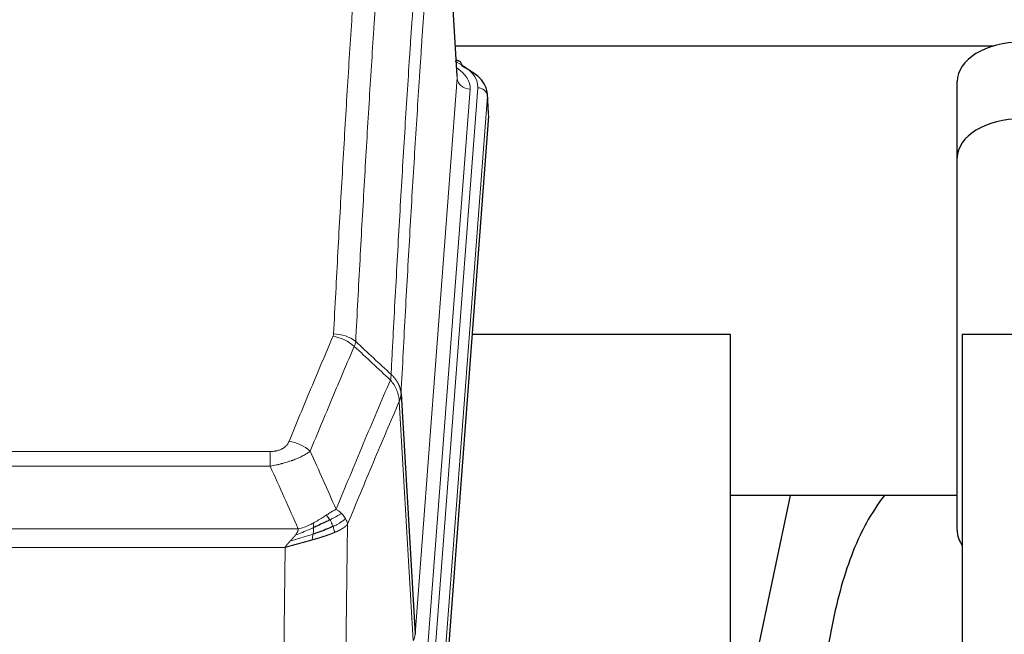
# Model space of a CAD drawing. Header units: inches. Extents: x 0 to 23760, y -13 to 16800.
# Tile 114 of 256: x 4116 to 4422, y 13924 to 14115. Entities that reach past the tile are written whole.
import ezdxf

# ---------------------------------------------------------------- set-up
doc = ezdxf.new("R2010")
doc.units = ezdxf.units.IN
doc.layers.add('1', color=7, linetype='Continuous', true_color=0xffffff)

msp = doc.modelspace()

# ---------------------------------------------------------------- linework, layer by layer
at = {"layer": '1', "color": 2, "linetype": 'Continuous', "lineweight": 25}
for p, q in [((4251.769, 14097.061), (4246.388, 14185.851)), ((4418.419, 14106.455), (4251.248, 14106.455)), ((4252.401, 14101.768), (4251.458, 14102.204)), ((4407.055, 14071.684), (4407.055, 14095.486)), ((4261.529, 14085.428), (4261.148, 14091.71)), ((4261.523, 14084.645), (4248.405, 13911.191)), ((4407.055, 13956.03), (4407.055, 14071.684)), ((4336.661, 14016.88), (4256.393, 14016.88)), ((4336.661, 13828.079), (4336.661, 14016.88)), ((4485.605, 14016.88), (4408.661, 14016.88)), ((4408.661, 14016.88), (4408.661, 13820.313)), ((4234.322, 13998.389), (4238.698, 13923.713)), ((4355.184, 13966.799), (4336.661, 13878.905)), ((4407.072, 13966.802), (4336.666, 13966.802))]:
    msp.add_line(p, q, dxfattribs=at)
at = {"layer": '1', "color": 110, "linetype": 'Continuous', "lineweight": 13}
for p, q in [((4251.765, 14096.486), (4246.517, 14183.075)), ((4238.698, 13923.713), (4251.765, 14096.486)), ((4255.757, 14093.059), (4242.69, 13920.286)), ((4245.038, 13920.134), (4258.148, 14093.494)), ((4261.143, 14090.924), (4248.032, 13917.564)), ((4261.523, 14084.645), (4261.143, 14090.924)), ((4238.117, 13921.803), (4233.766, 13996.055)), ((3988.33, 13980.508), (4193.672, 13980.508)), ((4193.672, 13975.945), (4193.672, 13980.508)), ((4193.672, 13975.945), (3988.33, 13975.945)), ((3979.598, 13956.465), (4202.404, 13956.465)), ((4217.723, 13957.911), (4216.765, 13882.26)), ((4198.291, 13950.721), (3983.711, 13950.721)), ((4197.323, 13874.225), (4198.291, 13950.721))]:
    msp.add_line(p, q, dxfattribs=at)
at = {"layer": '1', "color": 2, "linetype": 'Continuous', "lineweight": 25}
for centre, major_axis, ratio, start_param, end_param in [((4427.055, 14095.486), (-20, 0), 0.608706, 4.712389, 6.2831853), ((4251.143, 14099.044), (1.258, 2.724), 0.6272114, 5.3993548, 6.2831797), ((4234.129, 14091.207), (27.03, 0.194), 0.4633579, 6.2451225, 7.0642357), ((4427.055, 14071.684), (-20, 0), 0.608706, 4.712389, 6.2831853), ((4427.055, 13956.03), (-20, 0), 0.608706, 0, 0.4035719)]:
    msp.add_ellipse(centre, major_axis=major_axis, ratio=ratio, start_param=start_param, end_param=end_param, dxfattribs=at)
at = {"layer": '1', "color": 110, "linetype": 'Continuous', "lineweight": 13}
for centre, major_axis, ratio, start_param, end_param in [((4234.129, 14093.868), (24.034, 0.016), 0.461198, 6.2480186, 7.0671317), ((4251.143, 14099.044), (1.258, 2.724), 0.6272114, 6.2831797, 6.7581181), ((4231.738, 14093.433), (24.034, 0.016), 0.461198, 6.2480186, 6.8801307), ((4255.757, 14096.607), (3.989, -0.302), 0.8864705, 3.2608937, 4.7793301), ((4258.148, 14090.833), (2.991, -0.226), 0.8864705, 0.119301, 1.6377375), ((4213.181, 14007.968), (-9.188, 3.948), 0.8056434, 4.2999866, 5.045624), ((4213.368, 14008.76), (-9.987, 0.512), 0.8285973, 3.9974013, 4.7548106), ((4199.519, 13975.506), (9.245, -3.812), 0.7933159, 1.14397, 1.886928), ((4218.672, 13924.224), (-20.038, 0.241), 0.4621297, 2.903225, 3.1123764)]:
    msp.add_ellipse(centre, major_axis=major_axis, ratio=ratio, start_param=start_param, end_param=end_param, dxfattribs=at)
for points, knots in [([(4213.368, 14017.049), (4213.806, 14025.628), (4214.696, 14042.547), (4215.617, 14058.989), (4216.319, 14071.142), (4216.555, 14075.163), (4217.031, 14083.146), (4217.27, 14087.107), (4217.996, 14098.902), (4218.487, 14106.644), (4219.111, 14116.168), (4219.236, 14118.066), (4219.487, 14121.844), (4219.865, 14127.488), (4220.248, 14133.063), (4221.018, 14144.117), (4222.061, 14158.606), (4223.668, 14179.591), (4224.769, 14193.081), (4225.326, 14199.701)], [0, 0, 0, 0, 0.125, 0.25, 0.25, 0.3125, 0.3125, 0.375, 0.375, 0.5, 0.5, 0.53125, 0.53125, 0.5625, 0.625, 0.625, 0.75, 0.875, 1, 1, 1, 1]), ([(4232.21, 14197.111), (4231.652, 14190.499), (4230.55, 14177.024), (4228.94, 14156.064), (4227.896, 14141.592), (4227.124, 14130.55), (4226.741, 14124.982), (4226.363, 14119.345), (4226.111, 14115.57), (4225.986, 14113.676), (4225.361, 14104.162), (4224.869, 14096.43), (4224.143, 14084.648), (4223.903, 14080.691), (4223.427, 14072.718), (4223.19, 14068.702), (4222.487, 14056.563), (4221.565, 14040.14), (4220.674, 14023.242), (4220.236, 14014.673)], [0, 0, 0, 0, 0.125, 0.25, 0.375, 0.375, 0.4375, 0.46875, 0.46875, 0.5, 0.5, 0.625, 0.625, 0.6875, 0.6875, 0.75, 0.75, 0.875, 1, 1, 1, 1]), ([(4231.232, 14004.451), (4231.288, 14005.541), (4231.344, 14006.629), (4231.456, 14008.802), (4231.625, 14012.055), (4232.02, 14019.605), (4232.364, 14026.007), (4233.057, 14038.717), (4233.997, 14055.414), (4235.456, 14079.716), (4236.46, 14095.42), (4237.034, 14104.114), (4237.098, 14105.078), (4237.226, 14107.002), (4237.418, 14109.882), (4237.87, 14116.561), (4238.261, 14122.213), (4238.59, 14126.884), (4238.656, 14127.816), (4238.788, 14129.676), (4238.986, 14132.46), (4239.451, 14138.914), (4239.854, 14144.372), (4240.665, 14155.191), (4241.763, 14169.356), (4242.89, 14183), (4243.462, 14189.691)], [0, 0, 0, 0, 0.015625, 0.015625, 0.03125, 0.0625, 0.125, 0.125, 0.25, 0.375, 0.5, 0.5, 0.515625, 0.515625, 0.53125, 0.5625, 0.625, 0.625, 0.640625, 0.640625, 0.65625, 0.6875, 0.75, 0.75, 0.875, 1, 1, 1, 1]), ([(4246.517, 14183.075), (4245.947, 14176.402), (4244.823, 14162.796), (4243.728, 14148.672), (4242.919, 14137.884), (4242.517, 14132.441), (4242.054, 14126.006), (4241.856, 14123.23), (4241.724, 14121.375), (4241.659, 14120.446), (4241.331, 14115.789), (4240.941, 14110.153), (4240.49, 14103.495), (4240.299, 14100.623), (4240.171, 14098.705), (4240.107, 14097.743), (4239.535, 14089.075), (4238.533, 14073.418), (4237.079, 14049.192), (4235.672, 14024.224), (4234.767, 14007.083), (4234.322, 13998.389)], [0, 0, 0, 0, 0.125, 0.25, 0.25, 0.3125, 0.34375, 0.359375, 0.359375, 0.375, 0.375, 0.4375, 0.46875, 0.484375, 0.484375, 0.5, 0.5, 0.625, 0.75, 0.875, 1, 1, 1, 1]), ([(4199.519, 13983.662), (4200.653, 13986.424), (4201.789, 13989.174), (4204.061, 13994.651), (4205.198, 13997.379), (4208.614, 14005.527), (4210.895, 14010.914), (4213.181, 14016.254)], [0, 0, 0, 0, 0.25, 0.25, 0.5, 0.5, 1, 1, 1, 1]), ([(4213.368, 14017.049), (4213.361, 14016.915), (4213.342, 14016.782), (4213.28, 14016.517), (4213.237, 14016.385), (4213.181, 14016.254)], [0, 0, 0, 0, 0.5, 0.5, 1, 1, 1, 1]), ([(4219.777, 14013.168), (4217.489, 14007.831), (4215.205, 14002.45), (4211.785, 13994.309), (4210.647, 13991.584), (4208.371, 13986.111), (4207.235, 13983.363), (4206.099, 13980.605)], [0, 0, 0, 0, 0.5, 0.5, 0.75, 0.75, 1, 1, 1, 1]), ([(4214.167, 13962.557), (4215.564, 13965.972), (4216.964, 13969.369), (4219.766, 13976.131), (4221.169, 13979.495), (4225.383, 13989.534), (4228.198, 13996.158), (4231.02, 14002.714)], [0, 0, 0, 0, 0.25, 0.25, 0.5, 0.5, 1, 1, 1, 1]), ([(4231.232, 14004.451), (4231.212, 14004.187), (4231.196, 14003.9), (4231.138, 14003.31), (4231.095, 14003.008), (4231.02, 14002.714)], [0, 0, 0, 0, 0.5, 0.5, 1, 1, 1, 1]), ([(4231.02, 14002.714), (4231.429, 14002.231), (4231.802, 14001.72), (4232.46, 14000.656), (4232.746, 14000.103), (4233.217, 13998.972), (4233.403, 13998.393), (4233.667, 13997.226), (4233.744, 13996.639), (4233.766, 13996.055)], [0, 0, 0, 0, 0.25, 0.25, 0.5, 0.5, 0.75, 0.75, 1, 1, 1, 1]), ([(4231.232, 14004.451), (4231.245, 14004.439), (4231.27, 14004.417), (4231.308, 14004.382), (4231.346, 14004.347), (4231.385, 14004.312), (4231.423, 14004.276), (4231.461, 14004.24), (4231.5, 14004.203), (4231.539, 14004.166), (4231.577, 14004.128), (4231.616, 14004.09), (4231.655, 14004.051), (4231.694, 14004.012), (4231.733, 14003.972), (4231.772, 14003.932), (4231.811, 14003.892), (4231.85, 14003.85), (4231.889, 14003.809), (4231.929, 14003.767), (4231.968, 14003.724), (4232.007, 14003.681), (4232.046, 14003.638), (4232.086, 14003.594), (4232.125, 14003.549), (4232.164, 14003.504), (4232.203, 14003.458), (4232.242, 14003.412), (4232.281, 14003.366), (4232.32, 14003.318), (4232.359, 14003.271), (4232.398, 14003.222), (4232.437, 14003.174), (4232.476, 14003.124), (4232.514, 14003.075), (4232.553, 14003.024), (4232.591, 14002.973), (4232.629, 14002.922), (4232.667, 14002.87), (4232.705, 14002.818), (4232.743, 14002.765), (4232.781, 14002.711), (4232.818, 14002.657), (4232.856, 14002.602), (4232.893, 14002.547), (4232.93, 14002.491), (4232.966, 14002.435), (4233.003, 14002.378), (4233.039, 14002.32), (4233.075, 14002.262), (4233.111, 14002.204), (4233.146, 14002.144), (4233.181, 14002.085), (4233.216, 14002.025), (4233.251, 14001.964), (4233.285, 14001.902), (4233.319, 14001.84), (4233.353, 14001.778), (4233.386, 14001.715), (4233.421, 14001.647), (4233.458, 14001.574), (4233.496, 14001.496), (4233.534, 14001.418), (4233.571, 14001.339), (4233.606, 14001.261), (4233.642, 14001.182), (4233.676, 14001.103), (4233.709, 14001.023), (4233.742, 14000.944), (4233.773, 14000.864), (4233.804, 14000.784), (4233.834, 14000.703), (4233.864, 14000.623), (4233.892, 14000.542), (4233.919, 14000.461), (4233.946, 14000.38), (4233.972, 14000.298), (4233.997, 14000.217), (4234.021, 14000.135), (4234.044, 14000.053), (4234.066, 13999.971), (4234.087, 13999.889), (4234.108, 13999.806), (4234.128, 13999.724), (4234.146, 13999.641), (4234.164, 13999.558), (4234.181, 13999.475), (4234.198, 13999.392), (4234.213, 13999.309), (4234.227, 13999.226), (4234.241, 13999.143), (4234.253, 13999.059), (4234.265, 13998.976), (4234.276, 13998.892), (4234.286, 13998.808), (4234.295, 13998.725), (4234.303, 13998.641), (4234.31, 13998.557), (4234.317, 13998.473), (4234.32, 13998.417), (4234.322, 13998.389)], [0, 0, 0, 0, 0.0069372, 0.0139334, 0.0209887, 0.028103, 0.0352764, 0.0425088, 0.0498003, 0.0571509, 0.0645605, 0.0720292, 0.0795569, 0.0871437, 0.0947896, 0.1024945, 0.1102584, 0.1180815, 0.1259636, 0.1339048, 0.141905, 0.1499643, 0.1580827, 0.1662601, 0.1744966, 0.1827922, 0.1911468, 0.1995605, 0.2080333, 0.2165651, 0.225156, 0.233806, 0.2425151, 0.2512832, 0.2601104, 0.2689967, 0.277942, 0.2869465, 0.29601, 0.3051325, 0.3143142, 0.3235549, 0.3328547, 0.3422136, 0.3516315, 0.3611085, 0.3706446, 0.3802398, 0.3898941, 0.3996074, 0.4093798, 0.4192113, 0.4291019, 0.4390515, 0.4490602, 0.459128, 0.4692549, 0.4794409, 0.4896859, 0.4999901, 0.5124905, 0.524991, 0.5374914, 0.5499918, 0.5624922, 0.5749926, 0.587493, 0.5999934, 0.6124937, 0.6249941, 0.6374944, 0.6499948, 0.6624951, 0.6749954, 0.6874957, 0.699996, 0.7124963, 0.7249966, 0.7374968, 0.7499971, 0.7624973, 0.7749976, 0.7874978, 0.799998, 0.8124982, 0.8249984, 0.8374986, 0.8499988, 0.8624989, 0.8749991, 0.8874992, 0.8999993, 0.9124995, 0.9249996, 0.9374997, 0.9499998, 0.9624998, 0.9749999, 0.9875, 1, 1, 1, 1]), ([(4233.766, 13996.055), (4231.08, 13989.823), (4228.4, 13983.528), (4224.389, 13973.991), (4223.054, 13970.797), (4220.386, 13964.377), (4219.054, 13961.152), (4217.723, 13957.911)], [0, 0, 0, 0, 0.5, 0.5, 0.75, 0.75, 1, 1, 1, 1]), ([(4234.322, 13998.389), (4234.321, 13998.382), (4234.32, 13998.356), (4234.317, 13998.299), (4234.31, 13998.208), (4234.298, 13998.081), (4234.279, 13997.919), (4234.251, 13997.722), (4234.209, 13997.489), (4234.165, 13997.29), (4234.127, 13997.136), (4234.101, 13997.04), (4234.075, 13996.947), (4234.048, 13996.855), (4234.021, 13996.765), (4233.993, 13996.678), (4233.965, 13996.593), (4233.936, 13996.51), (4233.908, 13996.429), (4233.879, 13996.35), (4233.851, 13996.273), (4233.822, 13996.199), (4233.794, 13996.127), (4233.775, 13996.079), (4233.766, 13996.055)], [0, 0, 0, 0, 0.0092499, 0.0337179, 0.073404, 0.128308, 0.1984299, 0.2837694, 0.3843264, 0.5001005, 0.5424888, 0.5838484, 0.6241794, 0.6634821, 0.7017567, 0.7390032, 0.7752221, 0.8104134, 0.8445775, 0.8777146, 0.909825, 0.9409091, 0.9709673, 1, 1, 1, 1]), ([(4199.519, 13983.662), (4199.498, 13983.611), (4199.476, 13983.56), (4199.43, 13983.458), (4199.406, 13983.407), (4199.331, 13983.256), (4199.276, 13983.156), (4199.158, 13982.959), (4199.095, 13982.861), (4198.958, 13982.668), (4198.885, 13982.573), (4198.728, 13982.385), (4198.644, 13982.292), (4198.508, 13982.156), (4198.462, 13982.111), (4198.365, 13982.021), (4198.315, 13981.977), (4198.162, 13981.846), (4198.054, 13981.761), (4197.826, 13981.598), (4197.706, 13981.52), (4197.516, 13981.406), (4197.419, 13981.351), (4197.318, 13981.298), (4197.25, 13981.263), (4197.216, 13981.245), (4197.041, 13981.16), (4196.897, 13981.096), (4196.45, 13980.919), (4196.133, 13980.82), (4195.713, 13980.72), (4195.628, 13980.702), (4195.455, 13980.667), (4195.368, 13980.651), (4195.106, 13980.607), (4194.93, 13980.583), (4194.575, 13980.545), (4194.397, 13980.531), (4194.036, 13980.513), (4193.855, 13980.508), (4193.672, 13980.508)], [0, 0, 0, 0, 0.03125, 0.03125, 0.0625, 0.0625, 0.125, 0.125, 0.1875, 0.1875, 0.25, 0.25, 0.3125, 0.3125, 0.34375, 0.34375, 0.375, 0.375, 0.4375, 0.4375, 0.5, 0.5, 0.53125, 0.546875, 0.546875, 0.5625, 0.5625, 0.625, 0.625, 0.75, 0.75, 0.78125, 0.78125, 0.8125, 0.8125, 0.875, 0.875, 0.9375, 0.9375, 1, 1, 1, 1]), ([(4206.099, 13980.605), (4205.802, 13980.372), (4205.475, 13980.141), (4204.763, 13979.683), (4204.376, 13979.457), (4203.748, 13979.12), (4203.476, 13978.981), (4203.191, 13978.842), (4203.075, 13978.787), (4203.017, 13978.759), (4202.842, 13978.677), (4202.723, 13978.622), (4202.121, 13978.351), (4201.612, 13978.14), (4200.939, 13977.885), (4200.803, 13977.834), (4200.596, 13977.759), (4200.526, 13977.734), (4200.387, 13977.684), (4200.317, 13977.659), (4199.965, 13977.536), (4199.678, 13977.44), (4198.802, 13977.159), (4198.197, 13976.981), (4197.493, 13976.792), (4197.415, 13976.771), (4197.257, 13976.73), (4197.178, 13976.709), (4196.94, 13976.648), (4196.781, 13976.608), (4196.301, 13976.491), (4195.978, 13976.416), (4195.003, 13976.199), (4194.343, 13976.066), (4193.672, 13975.945)], [0, 0, 0, 0, 0.125, 0.125, 0.25, 0.25, 0.3125, 0.328125, 0.328125, 0.34375, 0.34375, 0.375, 0.375, 0.5, 0.5, 0.53125, 0.53125, 0.546875, 0.546875, 0.5625, 0.5625, 0.625, 0.625, 0.75, 0.75, 0.765625, 0.765625, 0.78125, 0.78125, 0.8125, 0.8125, 0.875, 0.875, 1, 1, 1, 1]), ([(4214.167, 13962.557), (4213.473, 13962.229), (4212.707, 13961.764), (4211.58, 13961.043), (4211.29, 13960.855), (4210.991, 13960.661)], [0, 0, 0, 0, 0.75, 0.75, 1, 1, 1, 1]), ([(4215.874, 13961.212), (4215.751, 13961.336), (4215.623, 13961.457), (4215.29, 13961.753), (4215.08, 13961.924), (4214.638, 13962.252), (4214.407, 13962.408), (4214.167, 13962.557)], [0, 0, 0, 0, 0.25, 0.25, 0.625, 0.625, 1, 1, 1, 1]), ([(4210.991, 13960.661), (4210.842, 13960.564), (4210.69, 13960.466), (4210.076, 13960.069), (4209.596, 13959.762), (4208.602, 13959.148), (4208.088, 13958.841), (4207.381, 13958.447), (4207.202, 13958.349), (4207.022, 13958.253)], [0, 0, 0, 0, 0.125, 0.125, 0.5, 0.5, 0.875, 0.875, 1, 1, 1, 1]), ([(4212.215, 13959.281), (4212.117, 13959.436), (4212.015, 13959.584), (4211.758, 13959.928), (4211.601, 13960.112), (4211.29, 13960.428), (4211.137, 13960.559), (4210.991, 13960.661)], [0, 0, 0, 0, 0.25, 0.25, 0.625, 0.625, 1, 1, 1, 1]), ([(4215.874, 13961.212), (4215.175, 13960.829), (4214.304, 13960.357), (4212.944, 13959.651), (4212.587, 13959.469), (4212.215, 13959.281)], [0, 0, 0, 0, 0.75, 0.75, 1, 1, 1, 1]), ([(4213.201, 13957.208), (4213.17, 13957.296), (4213.138, 13957.385), (4213.004, 13957.743), (4212.891, 13958.013), (4212.641, 13958.542), (4212.505, 13958.8), (4212.313, 13959.124), (4212.265, 13959.204), (4212.215, 13959.281)], [0, 0, 0, 0, 0.125, 0.125, 0.5, 0.5, 0.875, 0.875, 1, 1, 1, 1]), ([(4217.084, 13959.624), (4216.472, 13959.04), (4215.576, 13958.431), (4214.046, 13957.616), (4213.636, 13957.412), (4213.201, 13957.208)], [0, 0, 0, 0, 0.75, 0.75, 1, 1, 1, 1]), ([(4217.084, 13959.624), (4217.045, 13959.693), (4217.005, 13959.763), (4216.837, 13960.039), (4216.698, 13960.242), (4216.395, 13960.64), (4216.23, 13960.835), (4215.995, 13961.088), (4215.935, 13961.15), (4215.874, 13961.212)], [0, 0, 0, 0, 0.125, 0.125, 0.5, 0.5, 0.875, 0.875, 1, 1, 1, 1]), ([(4217.723, 13957.911), (4217.639, 13958.344), (4217.497, 13958.778), (4217.234, 13959.344), (4217.162, 13959.484), (4217.084, 13959.624)], [0, 0, 0, 0, 0.75, 0.75, 1, 1, 1, 1]), ([(4207.172, 13956.884), (4206.714, 13956.68), (4206.251, 13956.476), (4204.38, 13955.672), (4202.944, 13955.089), (4201.533, 13954.566)], [0, 0, 0, 0, 0.25, 0.25, 1, 1, 1, 1]), ([(4201.533, 13954.566), (4201.541, 13954.577), (4201.557, 13954.598), (4201.581, 13954.63), (4201.604, 13954.662), (4201.627, 13954.694), (4201.65, 13954.725), (4201.672, 13954.757), (4201.694, 13954.788), (4201.715, 13954.82), (4201.737, 13954.851), (4201.758, 13954.882), (4201.778, 13954.913), (4201.799, 13954.944), (4201.819, 13954.975), (4201.838, 13955.006), (4201.858, 13955.036), (4201.877, 13955.067), (4201.895, 13955.097), (4201.914, 13955.128), (4201.932, 13955.158), (4201.949, 13955.188), (4201.967, 13955.218), (4201.984, 13955.248), (4202, 13955.278), (4202.017, 13955.308), (4202.033, 13955.337), (4202.048, 13955.367), (4202.064, 13955.396), (4202.079, 13955.426), (4202.093, 13955.455), (4202.108, 13955.484), (4202.122, 13955.513), (4202.136, 13955.542), (4202.149, 13955.571), (4202.162, 13955.6), (4202.175, 13955.628), (4202.187, 13955.657), (4202.199, 13955.685), (4202.211, 13955.714), (4202.222, 13955.742), (4202.233, 13955.77), (4202.244, 13955.798), (4202.254, 13955.826), (4202.264, 13955.854), (4202.274, 13955.881), (4202.283, 13955.909), (4202.292, 13955.936), (4202.301, 13955.964), (4202.31, 13955.991), (4202.318, 13956.018), (4202.325, 13956.045), (4202.333, 13956.072), (4202.34, 13956.099), (4202.347, 13956.126), (4202.353, 13956.153), (4202.359, 13956.179), (4202.365, 13956.206), (4202.37, 13956.232), (4202.375, 13956.258), (4202.38, 13956.285), (4202.384, 13956.311), (4202.388, 13956.337), (4202.392, 13956.363), (4202.396, 13956.388), (4202.399, 13956.414), (4202.401, 13956.44), (4202.403, 13956.457), (4202.404, 13956.465)], [0, 0, 0, 0, 0.0185022, 0.0368847, 0.0551481, 0.073293, 0.0913199, 0.1092294, 0.1270222, 0.1446988, 0.1622598, 0.1797059, 0.1970378, 0.2142561, 0.2313614, 0.2483544, 0.265236, 0.2820066, 0.2986672, 0.3152184, 0.331661, 0.3479958, 0.3642235, 0.380345, 0.3963611, 0.4122725, 0.4280803, 0.4437851, 0.459388, 0.4748898, 0.4902915, 0.5055939, 0.5207981, 0.535905, 0.5509156, 0.565831, 0.5806521, 0.5953801, 0.6100159, 0.6245607, 0.6390157, 0.6533819, 0.6676604, 0.6818526, 0.6959596, 0.7099825, 0.7239227, 0.7377815, 0.75156, 0.7652597, 0.7788818, 0.7924277, 0.8058989, 0.8192966, 0.8326224, 0.8458776, 0.8590638, 0.8721825, 0.8852351, 0.8982233, 0.9111485, 0.9240124, 0.9368166, 0.9495628, 0.9622525, 0.9748874, 0.9874694, 1, 1, 1, 1]), ([(4207.022, 13958.253), (4206.661, 13958.062), (4206.294, 13957.876), (4204.8, 13957.173), (4203.624, 13956.731), (4202.404, 13956.465)], [0, 0, 0, 0, 0.25, 0.25, 1, 1, 1, 1]), ([(4207.003, 13954.824), (4207.015, 13954.911), (4207.027, 13954.999), (4207.072, 13955.352), (4207.101, 13955.62), (4207.144, 13956.146), (4207.159, 13956.403), (4207.169, 13956.727), (4207.171, 13956.807), (4207.172, 13956.884)], [0, 0, 0, 0, 0.125, 0.125, 0.5, 0.5, 0.875, 0.875, 1, 1, 1, 1]), ([(4207.172, 13956.884), (4207.174, 13957.039), (4207.172, 13957.187), (4207.159, 13957.53), (4207.143, 13957.714), (4207.094, 13958.027), (4207.062, 13958.156), (4207.022, 13958.253)], [0, 0, 0, 0, 0.25, 0.25, 0.625, 0.625, 1, 1, 1, 1]), ([(4213.691, 13955.362), (4213.62, 13955.723), (4213.521, 13956.182), (4213.319, 13956.857), (4213.263, 13957.031), (4213.201, 13957.208)], [0, 0, 0, 0, 0.75, 0.75, 1, 1, 1, 1]), ([(4217.723, 13957.911), (4217.717, 13957.904), (4217.705, 13957.889), (4217.687, 13957.868), (4217.669, 13957.846), (4217.651, 13957.825), (4217.632, 13957.804), (4217.613, 13957.783), (4217.594, 13957.762), (4217.575, 13957.741), (4217.556, 13957.72), (4217.536, 13957.699), (4217.517, 13957.678), (4217.497, 13957.658), (4217.477, 13957.637), (4217.457, 13957.617), (4217.437, 13957.596), (4217.416, 13957.576), (4217.396, 13957.556), (4217.375, 13957.536), (4217.354, 13957.516), (4217.333, 13957.496), (4217.312, 13957.476), (4217.291, 13957.456), (4217.27, 13957.436), (4217.248, 13957.417), (4217.227, 13957.397), (4217.205, 13957.378), (4217.183, 13957.359), (4217.161, 13957.339), (4217.139, 13957.32), (4217.117, 13957.301), (4217.094, 13957.282), (4217.072, 13957.263), (4217.05, 13957.244), (4217.027, 13957.226), (4217.004, 13957.207), (4216.981, 13957.188), (4216.958, 13957.17), (4216.935, 13957.151), (4216.912, 13957.133), (4216.889, 13957.115), (4216.866, 13957.097), (4216.842, 13957.079), (4216.819, 13957.061), (4216.795, 13957.043), (4216.772, 13957.025), (4216.748, 13957.007), (4216.724, 13956.99), (4216.7, 13956.972), (4216.676, 13956.955), (4216.652, 13956.937), (4216.628, 13956.92), (4216.604, 13956.903), (4216.58, 13956.886), (4216.556, 13956.869), (4216.531, 13956.852), (4216.507, 13956.835), (4216.483, 13956.818), (4216.458, 13956.801), (4216.434, 13956.785), (4216.409, 13956.768), (4216.385, 13956.752), (4216.36, 13956.735), (4216.335, 13956.719), (4216.311, 13956.703), (4216.286, 13956.687), (4216.261, 13956.671), (4216.236, 13956.655), (4216.211, 13956.639), (4216.186, 13956.623), (4216.161, 13956.607), (4216.137, 13956.592), (4216.112, 13956.576), (4216.087, 13956.561), (4216.062, 13956.545), (4216.037, 13956.53), (4216.012, 13956.515), (4215.987, 13956.499), (4215.962, 13956.484), (4215.936, 13956.469), (4215.911, 13956.454), (4215.886, 13956.44), (4215.861, 13956.425), (4215.836, 13956.41), (4215.811, 13956.396), (4215.786, 13956.381), (4215.761, 13956.367), (4215.736, 13956.352), (4215.711, 13956.338), (4215.686, 13956.324), (4215.661, 13956.31), (4215.636, 13956.296), (4215.611, 13956.282), (4215.586, 13956.268), (4215.561, 13956.254), (4215.536, 13956.24), (4215.511, 13956.226), (4215.486, 13956.213), (4215.461, 13956.199), (4215.436, 13956.186), (4215.411, 13956.173), (4215.386, 13956.159), (4215.362, 13956.146), (4215.337, 13956.133), (4215.312, 13956.12), (4215.287, 13956.107), (4215.263, 13956.094), (4215.238, 13956.081), (4215.214, 13956.069), (4215.189, 13956.056), (4215.165, 13956.043), (4215.14, 13956.031), (4215.116, 13956.018), (4215.091, 13956.006), (4215.067, 13955.994), (4215.043, 13955.981), (4215.019, 13955.969), (4214.995, 13955.957), (4214.97, 13955.945), (4214.946, 13955.933), (4214.922, 13955.921), (4214.899, 13955.91), (4214.875, 13955.898), (4214.851, 13955.886), (4214.827, 13955.875), (4214.803, 13955.863), (4214.78, 13955.852), (4214.756, 13955.841), (4214.733, 13955.829), (4214.709, 13955.818), (4214.686, 13955.807), (4214.663, 13955.796), (4214.64, 13955.785), (4214.617, 13955.774), (4214.594, 13955.763), (4214.571, 13955.752), (4214.548, 13955.742), (4214.525, 13955.731), (4214.502, 13955.721), (4214.48, 13955.71), (4214.457, 13955.7), (4214.435, 13955.689), (4214.412, 13955.679), (4214.39, 13955.669), (4214.368, 13955.659), (4214.346, 13955.649), (4214.324, 13955.639), (4214.302, 13955.629), (4214.28, 13955.619), (4214.258, 13955.609), (4214.236, 13955.599), (4214.215, 13955.59), (4214.193, 13955.58), (4214.172, 13955.571), (4214.151, 13955.561), (4214.13, 13955.552), (4214.109, 13955.543), (4214.088, 13955.533), (4214.067, 13955.524), (4214.046, 13955.515), (4214.025, 13955.506), (4214.005, 13955.497), (4213.984, 13955.488), (4213.964, 13955.479), (4213.944, 13955.471), (4213.924, 13955.462), (4213.904, 13955.453), (4213.884, 13955.445), (4213.864, 13955.436), (4213.844, 13955.428), (4213.825, 13955.419), (4213.805, 13955.411), (4213.786, 13955.403), (4213.767, 13955.395), (4213.748, 13955.386), (4213.729, 13955.378), (4213.71, 13955.37), (4213.698, 13955.365), (4213.691, 13955.362)], [0, 0, 0, 0, 0.0080212, 0.0160154, 0.0239827, 0.0319231, 0.0398365, 0.0477229, 0.0555824, 0.0634149, 0.0712205, 0.0789992, 0.0867509, 0.0944756, 0.1021734, 0.1098443, 0.1174881, 0.1251051, 0.1326951, 0.1402581, 0.1477942, 0.1553034, 0.1627856, 0.1702408, 0.1776691, 0.1850704, 0.1924448, 0.1997923, 0.2071128, 0.2144063, 0.2216729, 0.2289126, 0.2361253, 0.243311, 0.2504698, 0.2576016, 0.2647065, 0.2717845, 0.2788355, 0.2858595, 0.2928566, 0.2998268, 0.30677, 0.3136862, 0.3205755, 0.3274379, 0.3342733, 0.3410817, 0.3478632, 0.3546178, 0.3613454, 0.3680461, 0.3747198, 0.3813665, 0.3879863, 0.3945792, 0.4011451, 0.4076841, 0.4141961, 0.4206811, 0.4271393, 0.4335704, 0.4399746, 0.4463519, 0.4527022, 0.4590256, 0.465322, 0.4715915, 0.477834, 0.4840496, 0.4902382, 0.4963999, 0.5025346, 0.5086424, 0.5147232, 0.5207771, 0.526804, 0.532804, 0.5387771, 0.5447232, 0.5506423, 0.5565345, 0.5623997, 0.568238, 0.5740494, 0.5798338, 0.5855912, 0.5913217, 0.5970253, 0.6027019, 0.6083515, 0.6139742, 0.61957, 0.6251388, 0.6306807, 0.6361956, 0.6416836, 0.6471446, 0.6525787, 0.6579858, 0.663366, 0.6687192, 0.6740455, 0.6793448, 0.6846172, 0.6898627, 0.6950812, 0.7002727, 0.7054373, 0.710575, 0.7156857, 0.7207694, 0.7258262, 0.7308561, 0.735859, 0.740835, 0.745784, 0.7507061, 0.7556012, 0.7604694, 0.7653107, 0.7701249, 0.7749123, 0.7796727, 0.7844061, 0.7891127, 0.7937922, 0.7984448, 0.8030705, 0.8076692, 0.812241, 0.8167858, 0.8213037, 0.8257947, 0.8302587, 0.8346957, 0.8391058, 0.843489, 0.8478452, 0.8521745, 0.8564768, 0.8607522, 0.8650006, 0.8692221, 0.8734166, 0.8775842, 0.8817249, 0.8858386, 0.8899254, 0.8939852, 0.8980181, 0.902024, 0.906003, 0.909955, 0.9138802, 0.9177783, 0.9216495, 0.9254938, 0.9293111, 0.9331015, 0.936865, 0.9406015, 0.944311, 0.9479937, 0.9516493, 0.9552781, 0.9588799, 0.9624547, 0.9660026, 0.9695236, 0.9730176, 0.9764847, 0.9799249, 0.9833381, 0.9867243, 0.9900837, 0.993416, 0.9967215, 1, 1, 1, 1]), ([(4207.003, 13954.824), (4206.425, 13954.633), (4205.838, 13954.445), (4203.464, 13953.703), (4201.634, 13953.173), (4199.862, 13952.669)], [0, 0, 0, 0, 0.25, 0.25, 1, 1, 1, 1]), ([(4199.862, 13952.669), (4199.876, 13952.684), (4199.904, 13952.715), (4199.946, 13952.76), (4199.986, 13952.804), (4200.026, 13952.846), (4200.064, 13952.888), (4200.102, 13952.928), (4200.138, 13952.967), (4200.173, 13953.006), (4200.207, 13953.043), (4200.241, 13953.078), (4200.273, 13953.113), (4200.304, 13953.147), (4200.334, 13953.179), (4200.363, 13953.211), (4200.391, 13953.241), (4200.417, 13953.27), (4200.443, 13953.298), (4200.468, 13953.324), (4200.492, 13953.35), (4200.514, 13953.374), (4200.536, 13953.398), (4200.556, 13953.42), (4200.576, 13953.441), (4200.594, 13953.461), (4200.611, 13953.48), (4200.628, 13953.497), (4200.643, 13953.514), (4200.657, 13953.529), (4200.67, 13953.543), (4200.682, 13953.556), (4200.693, 13953.568), (4200.703, 13953.579), (4200.712, 13953.589), (4200.72, 13953.597), (4200.727, 13953.605), (4200.733, 13953.611), (4200.737, 13953.616), (4200.75, 13953.63), (4200.77, 13953.653), (4200.799, 13953.685), (4200.828, 13953.717), (4200.856, 13953.749), (4200.884, 13953.781), (4200.912, 13953.812), (4200.939, 13953.843), (4200.966, 13953.874), (4200.993, 13953.905), (4201.019, 13953.935), (4201.045, 13953.965), (4201.071, 13953.995), (4201.096, 13954.025), (4201.121, 13954.054), (4201.146, 13954.083), (4201.17, 13954.112), (4201.194, 13954.141), (4201.218, 13954.169), (4201.241, 13954.197), (4201.264, 13954.225), (4201.287, 13954.253), (4201.309, 13954.28), (4201.331, 13954.308), (4201.353, 13954.335), (4201.374, 13954.361), (4201.395, 13954.388), (4201.416, 13954.414), (4201.436, 13954.44), (4201.456, 13954.466), (4201.476, 13954.491), (4201.495, 13954.516), (4201.514, 13954.541), (4201.527, 13954.558), (4201.533, 13954.566)], [0, 0, 0, 0, 0.0247661, 0.0489206, 0.0724636, 0.0953949, 0.1177147, 0.1394229, 0.1605195, 0.1810045, 0.2008779, 0.2201398, 0.23879, 0.2568287, 0.2742558, 0.2910713, 0.3072753, 0.3228676, 0.3378484, 0.3522176, 0.3659752, 0.3791212, 0.3916556, 0.4035785, 0.4148897, 0.4255894, 0.4356775, 0.445154, 0.454019, 0.4622723, 0.4699141, 0.4769443, 0.4833629, 0.48917, 0.4943654, 0.4989493, 0.5029216, 0.5062824, 0.5090316, 0.5111692, 0.5284651, 0.5456049, 0.5625886, 0.5794163, 0.5960881, 0.612604, 0.6289642, 0.6451687, 0.6612176, 0.6771111, 0.6928491, 0.7084319, 0.7238594, 0.7391318, 0.7542492, 0.7692118, 0.7840195, 0.7986726, 0.8131712, 0.8275153, 0.8417051, 0.8557408, 0.8696224, 0.8833501, 0.8969241, 0.9103445, 0.9236114, 0.936725, 0.9496856, 0.9624932, 0.975148, 0.9876502, 1, 1, 1, 1]), ([(4213.691, 13955.362), (4213.677, 13955.356), (4213.647, 13955.344), (4213.603, 13955.325), (4213.559, 13955.307), (4213.514, 13955.288), (4213.47, 13955.27), (4213.425, 13955.251), (4213.38, 13955.233), (4213.336, 13955.215), (4213.291, 13955.196), (4213.246, 13955.178), (4213.201, 13955.16), (4213.155, 13955.142), (4213.11, 13955.124), (4213.065, 13955.105), (4213.019, 13955.087), (4212.973, 13955.069), (4212.928, 13955.051), (4212.882, 13955.033), (4212.836, 13955.016), (4212.79, 13954.998), (4212.744, 13954.98), (4212.698, 13954.962), (4212.652, 13954.944), (4212.605, 13954.927), (4212.559, 13954.909), (4212.512, 13954.891), (4212.466, 13954.874), (4212.419, 13954.856), (4212.373, 13954.839), (4212.326, 13954.821), (4212.279, 13954.804), (4212.232, 13954.786), (4212.185, 13954.769), (4212.138, 13954.752), (4212.091, 13954.734), (4212.044, 13954.717), (4211.996, 13954.7), (4211.949, 13954.683), (4211.902, 13954.666), (4211.854, 13954.649), (4211.807, 13954.632), (4211.759, 13954.615), (4211.712, 13954.598), (4211.664, 13954.581), (4211.616, 13954.564), (4211.568, 13954.547), (4211.52, 13954.53), (4211.473, 13954.513), (4211.425, 13954.496), (4211.377, 13954.48), (4211.328, 13954.463), (4211.28, 13954.446), (4211.232, 13954.43), (4211.184, 13954.413), (4211.136, 13954.397), (4211.087, 13954.38), (4211.039, 13954.364), (4210.991, 13954.347), (4210.942, 13954.331), (4210.894, 13954.315), (4210.845, 13954.298), (4210.797, 13954.282), (4210.748, 13954.266), (4210.7, 13954.25), (4210.651, 13954.233), (4210.602, 13954.217), (4210.554, 13954.201), (4210.505, 13954.185), (4210.456, 13954.169), (4210.407, 13954.153), (4210.359, 13954.137), (4210.31, 13954.121), (4210.261, 13954.105), (4210.212, 13954.089), (4210.163, 13954.074), (4210.114, 13954.058), (4210.065, 13954.042), (4210.016, 13954.026), (4209.967, 13954.011), (4209.918, 13953.995), (4209.869, 13953.979), (4209.82, 13953.964), (4209.771, 13953.948), (4209.722, 13953.933), (4209.673, 13953.917), (4209.624, 13953.902), (4209.575, 13953.886), (4209.525, 13953.871), (4209.476, 13953.856), (4209.427, 13953.84), (4209.378, 13953.825), (4209.329, 13953.81), (4209.28, 13953.795), (4209.231, 13953.779), (4209.181, 13953.764), (4209.132, 13953.749), (4209.083, 13953.734), (4209.034, 13953.719), (4208.985, 13953.704), (4208.935, 13953.689), (4208.886, 13953.674), (4208.837, 13953.659), (4208.788, 13953.644), (4208.739, 13953.629), (4208.69, 13953.614), (4208.64, 13953.6), (4208.591, 13953.585), (4208.542, 13953.57), (4208.493, 13953.555), (4208.444, 13953.541), (4208.395, 13953.526), (4208.346, 13953.511), (4208.297, 13953.497), (4208.247, 13953.482), (4208.198, 13953.468), (4208.149, 13953.453), (4208.1, 13953.439), (4208.051, 13953.424), (4208.002, 13953.41), (4207.953, 13953.395), (4207.904, 13953.381), (4207.855, 13953.367), (4207.806, 13953.352), (4207.758, 13953.338), (4207.709, 13953.324), (4207.66, 13953.31), (4207.611, 13953.295), (4207.562, 13953.281), (4207.513, 13953.267), (4207.465, 13953.253), (4207.416, 13953.239), (4207.367, 13953.225), (4207.319, 13953.211), (4207.27, 13953.197), (4207.221, 13953.183), (4207.173, 13953.169), (4207.124, 13953.155), (4207.076, 13953.141), (4207.027, 13953.127), (4206.979, 13953.113), (4206.93, 13953.099), (4206.882, 13953.086), (4206.833, 13953.072), (4206.785, 13953.058), (4206.737, 13953.044), (4206.705, 13953.035), (4206.689, 13953.031)], [0, 0, 0, 0, 0.0076941, 0.0153765, 0.0230472, 0.0307061, 0.0383534, 0.045989, 0.0536129, 0.061225, 0.0688255, 0.0764143, 0.0839914, 0.0915567, 0.0991104, 0.1066524, 0.1141827, 0.1217013, 0.1292082, 0.1367034, 0.1441869, 0.1516588, 0.1591189, 0.1665674, 0.1740041, 0.1814292, 0.1888426, 0.1962444, 0.2036344, 0.2110128, 0.2183794, 0.2257344, 0.2330778, 0.2404094, 0.2477294, 0.2550377, 0.2623343, 0.2696193, 0.2768926, 0.2841542, 0.2914041, 0.2986424, 0.305869, 0.313084, 0.3202872, 0.3274789, 0.3346588, 0.3418271, 0.3489838, 0.3561287, 0.3632621, 0.3703837, 0.3774937, 0.3845921, 0.3916788, 0.3987539, 0.4058173, 0.412869, 0.4199092, 0.4269376, 0.4339544, 0.4409596, 0.4479532, 0.454935, 0.4619053, 0.4688639, 0.4758109, 0.4827462, 0.4896699, 0.496582, 0.5034825, 0.5103713, 0.5172485, 0.524114, 0.5309679, 0.5378102, 0.5446409, 0.55146, 0.5582674, 0.5650632, 0.5718474, 0.57862, 0.5853809, 0.5921303, 0.598868, 0.6055941, 0.6123087, 0.6190116, 0.6257029, 0.6323825, 0.6390506, 0.6457071, 0.652352, 0.6589853, 0.665607, 0.672217, 0.6788155, 0.6854024, 0.6919777, 0.6985414, 0.7050935, 0.7116341, 0.718163, 0.7246804, 0.7311862, 0.7376804, 0.744163, 0.750634, 0.7570935, 0.7635413, 0.7699776, 0.7764024, 0.7828155, 0.7892171, 0.7956072, 0.8019856, 0.8083525, 0.8147079, 0.8210516, 0.8273839, 0.8337045, 0.8400136, 0.8463112, 0.8525972, 0.8588716, 0.8651345, 0.8713859, 0.8776257, 0.8838539, 0.8900706, 0.8962758, 0.9024695, 0.9086516, 0.9148221, 0.9209812, 0.9271287, 0.9332646, 0.9393891, 0.945502, 0.9516034, 0.9576933, 0.9637717, 0.9698385, 0.9758938, 0.9819376, 0.9879699, 0.9939907, 1, 1, 1, 1]), ([(4206.689, 13953.031), (4206.722, 13953.202), (4206.761, 13953.399), (4206.843, 13953.83), (4206.886, 13954.065), (4206.953, 13954.479), (4206.979, 13954.65), (4207.003, 13954.824)], [0, 0, 0, 0, 0.375, 0.375, 0.75, 0.75, 1, 1, 1, 1]), ([(4206.689, 13953.031), (4206.667, 13953.025), (4206.624, 13953.012), (4206.559, 13952.994), (4206.494, 13952.976), (4206.429, 13952.957), (4206.364, 13952.939), (4206.298, 13952.921), (4206.233, 13952.902), (4206.168, 13952.884), (4206.103, 13952.866), (4206.038, 13952.847), (4205.973, 13952.829), (4205.908, 13952.811), (4205.842, 13952.793), (4205.777, 13952.775), (4205.712, 13952.757), (4205.647, 13952.738), (4205.582, 13952.72), (4205.516, 13952.702), (4205.451, 13952.684), (4205.386, 13952.666), (4205.321, 13952.648), (4205.255, 13952.63), (4205.19, 13952.612), (4205.125, 13952.594), (4205.06, 13952.576), (4204.994, 13952.558), (4204.929, 13952.54), (4204.864, 13952.522), (4204.799, 13952.504), (4204.733, 13952.487), (4204.668, 13952.469), (4204.603, 13952.451), (4204.538, 13952.433), (4204.473, 13952.415), (4204.408, 13952.397), (4204.342, 13952.38), (4204.277, 13952.362), (4204.212, 13952.344), (4204.147, 13952.326), (4204.082, 13952.309), (4204.017, 13952.291), (4203.952, 13952.273), (4203.887, 13952.256), (4203.822, 13952.238), (4203.757, 13952.22), (4203.692, 13952.203), (4203.627, 13952.185), (4203.562, 13952.167), (4203.497, 13952.15), (4203.432, 13952.132), (4203.368, 13952.115), (4203.303, 13952.097), (4203.238, 13952.08), (4203.173, 13952.062), (4203.109, 13952.044), (4203.044, 13952.027), (4202.979, 13952.009), (4202.915, 13951.992), (4202.85, 13951.975), (4202.786, 13951.957), (4202.721, 13951.94), (4202.657, 13951.922), (4202.592, 13951.905), (4202.528, 13951.887), (4202.464, 13951.87), (4202.4, 13951.853), (4202.335, 13951.835), (4202.271, 13951.818), (4202.207, 13951.801), (4202.143, 13951.783), (4202.079, 13951.766), (4202.015, 13951.749), (4201.951, 13951.731), (4201.887, 13951.714), (4201.823, 13951.697), (4201.759, 13951.679), (4201.696, 13951.662), (4201.632, 13951.645), (4201.568, 13951.628), (4201.505, 13951.61), (4201.441, 13951.593), (4201.378, 13951.576), (4201.314, 13951.559), (4201.251, 13951.541), (4201.188, 13951.524), (4201.124, 13951.507), (4201.061, 13951.49), (4200.998, 13951.473), (4200.935, 13951.455), (4200.872, 13951.438), (4200.809, 13951.421), (4200.746, 13951.404), (4200.683, 13951.387), (4200.621, 13951.37), (4200.558, 13951.352), (4200.495, 13951.335), (4200.433, 13951.318), (4200.37, 13951.301), (4200.308, 13951.284), (4200.246, 13951.267), (4200.183, 13951.25), (4200.121, 13951.233), (4200.059, 13951.216), (4199.997, 13951.198), (4199.935, 13951.181), (4199.873, 13951.164), (4199.811, 13951.147), (4199.749, 13951.13), (4199.688, 13951.113), (4199.626, 13951.096), (4199.565, 13951.079), (4199.503, 13951.062), (4199.442, 13951.045), (4199.38, 13951.028), (4199.319, 13951.011), (4199.258, 13950.994), (4199.197, 13950.977), (4199.136, 13950.96), (4199.075, 13950.942), (4199.014, 13950.925), (4198.954, 13950.908), (4198.893, 13950.891), (4198.832, 13950.874), (4198.772, 13950.857), (4198.711, 13950.84), (4198.651, 13950.823), (4198.591, 13950.806), (4198.531, 13950.789), (4198.471, 13950.772), (4198.411, 13950.755), (4198.351, 13950.738), (4198.311, 13950.727), (4198.291, 13950.721)], [0, 0, 0, 0, 0.0081592, 0.0163092, 0.0244501, 0.0325819, 0.0407045, 0.0488181, 0.0569225, 0.0650178, 0.0731041, 0.0811812, 0.0892493, 0.0973083, 0.1053581, 0.113399, 0.1214307, 0.1294534, 0.137467, 0.1454716, 0.1534671, 0.1614536, 0.169431, 0.1773994, 0.1853588, 0.1933091, 0.2012504, 0.2091827, 0.217106, 0.2250203, 0.2329256, 0.2408219, 0.2487092, 0.2565875, 0.2644568, 0.2723172, 0.2801686, 0.288011, 0.2958444, 0.303669, 0.3114845, 0.3192911, 0.3270888, 0.3348775, 0.3426574, 0.3504282, 0.3581902, 0.3659433, 0.3736874, 0.3814227, 0.389149, 0.3968665, 0.4045751, 0.4122748, 0.4199656, 0.4276476, 0.4353206, 0.4429849, 0.4506403, 0.4582868, 0.4659245, 0.4735534, 0.4811734, 0.4887846, 0.496387, 0.5039805, 0.5115653, 0.5191413, 0.5267084, 0.5342668, 0.5418164, 0.5493572, 0.5568893, 0.5644125, 0.5719271, 0.5794328, 0.5869298, 0.5944181, 0.6018976, 0.6093684, 0.6168305, 0.6242839, 0.6317285, 0.6391644, 0.6465917, 0.6540102, 0.6614201, 0.6688212, 0.6762137, 0.6835975, 0.6909727, 0.6983392, 0.705697, 0.7130462, 0.7203868, 0.7277187, 0.735042, 0.7423567, 0.7496628, 0.7569603, 0.7642491, 0.7715294, 0.7788011, 0.7860642, 0.7933187, 0.8005646, 0.807802, 0.8150309, 0.8222512, 0.8294629, 0.8366661, 0.8438608, 0.851047, 0.8582246, 0.8653938, 0.8725544, 0.8797065, 0.8868502, 0.8939854, 0.9011121, 0.9082303, 0.9153401, 0.9224414, 0.9295343, 0.9366187, 0.9436947, 0.9507623, 0.9578214, 0.9648722, 0.9719145, 0.9789485, 0.985974, 0.9929912, 1, 1, 1, 1]), ([(4198.291, 13950.721), (4198.296, 13950.729), (4198.307, 13950.747), (4198.323, 13950.773), (4198.34, 13950.799), (4198.357, 13950.825), (4198.374, 13950.852), (4198.392, 13950.879), (4198.41, 13950.907), (4198.429, 13950.934), (4198.448, 13950.962), (4198.467, 13950.99), (4198.487, 13951.019), (4198.507, 13951.047), (4198.528, 13951.076), (4198.549, 13951.106), (4198.57, 13951.135), (4198.592, 13951.165), (4198.614, 13951.195), (4198.637, 13951.226), (4198.66, 13951.256), (4198.683, 13951.287), (4198.707, 13951.319), (4198.731, 13951.35), (4198.756, 13951.382), (4198.781, 13951.414), (4198.806, 13951.446), (4198.832, 13951.479), (4198.858, 13951.512), (4198.884, 13951.545), (4198.911, 13951.578), (4198.938, 13951.612), (4198.966, 13951.646), (4198.994, 13951.68), (4199.023, 13951.715), (4199.051, 13951.75), (4199.081, 13951.785), (4199.11, 13951.82), (4199.14, 13951.856), (4199.171, 13951.892), (4199.202, 13951.928), (4199.233, 13951.965), (4199.264, 13952.002), (4199.296, 13952.039), (4199.329, 13952.076), (4199.362, 13952.114), (4199.395, 13952.152), (4199.428, 13952.19), (4199.462, 13952.228), (4199.497, 13952.267), (4199.531, 13952.306), (4199.567, 13952.345), (4199.602, 13952.385), (4199.638, 13952.425), (4199.674, 13952.465), (4199.711, 13952.505), (4199.748, 13952.546), (4199.786, 13952.587), (4199.824, 13952.628), (4199.849, 13952.655), (4199.862, 13952.669)], [0, 0, 0, 0, 0.0121901, 0.0245516, 0.0370849, 0.0497905, 0.0626689, 0.0757204, 0.0889455, 0.1023447, 0.1159182, 0.1296666, 0.14359, 0.1576889, 0.1719636, 0.1864145, 0.2010418, 0.2158458, 0.2308268, 0.2459852, 0.261321, 0.2768347, 0.2925265, 0.3083966, 0.3244452, 0.3406727, 0.357079, 0.3736646, 0.3904296, 0.4073742, 0.4244986, 0.4418029, 0.4592875, 0.4769523, 0.4947976, 0.5128236, 0.5310305, 0.5494183, 0.5679872, 0.5867374, 0.605669, 0.6247822, 0.644077, 0.6635537, 0.6832123, 0.7030529, 0.7230758, 0.7432809, 0.7636685, 0.7842385, 0.8049912, 0.8259267, 0.8470449, 0.8683461, 0.8898303, 0.9114976, 0.9333482, 0.955382, 0.9775993, 1, 1, 1, 1])]:
    msp.add_open_spline(points, degree=3, knots=knots, dxfattribs=at)
for points in [[(4220.236, 14014.673), (4220.195, 14014.429), (4220.078, 14013.935), (4219.889, 14013.426), (4219.777, 14013.168)], [(4220.236, 14014.673), (4223.902, 14011.267), (4227.567, 14007.859), (4231.232, 14004.451)], [(4231.02, 14002.714), (4227.273, 14006.2), (4223.525, 14009.684), (4219.777, 14013.168)], [(4206.099, 13980.605), (4208.803, 13974.594), (4211.492, 13968.578), (4214.167, 13962.557)], [(4202.404, 13956.465), (4199.511, 13962.965), (4196.6, 13969.458), (4193.672, 13975.945)]]:
    msp.add_open_spline(points, degree=3, dxfattribs=at)
at = {"layer": '1', "color": 2, "linetype": 'Continuous', "lineweight": 25}
for points, knots in [([(4384.354, 13966.744), (4383.281, 13965.307), (4380.082, 13960.689), (4376.186, 13953.345), (4371.115, 13940.322), (4367.318, 13923.471), (4363.764, 13900.062), (4361.276, 13877.752), (4359.307, 13855.078), (4358.03, 13840.824), (4357.467, 13833.716)], [0, 0, 0, 0, 0.0311815, 0.102256, 0.2036886, 0.4272981, 0.5831533, 0.7568126, 0.8818694, 1, 1, 1, 1]), ([(4212.215, 13959.281), (4212.03, 13959.187), (4211.84, 13959.092), (4211.069, 13958.708), (4210.459, 13958.41), (4209.189, 13957.805), (4208.53, 13957.498), (4207.628, 13957.089), (4207.401, 13956.986), (4207.172, 13956.884)], [0, 0, 0, 0, 0.125, 0.125, 0.5, 0.5, 0.875, 0.875, 1, 1, 1, 1]), ([(4213.201, 13957.208), (4212.984, 13957.106), (4212.76, 13957.004), (4211.842, 13956.598), (4211.101, 13956.295), (4209.536, 13955.697), (4208.713, 13955.402), (4207.579, 13955.015), (4207.292, 13954.919), (4207.003, 13954.824)], [0, 0, 0, 0, 0.125, 0.125, 0.5, 0.5, 0.875, 0.875, 1, 1, 1, 1])]:
    msp.add_open_spline(points, degree=3, knots=knots, dxfattribs=at)

doc.saveas('drawing.dxf')
